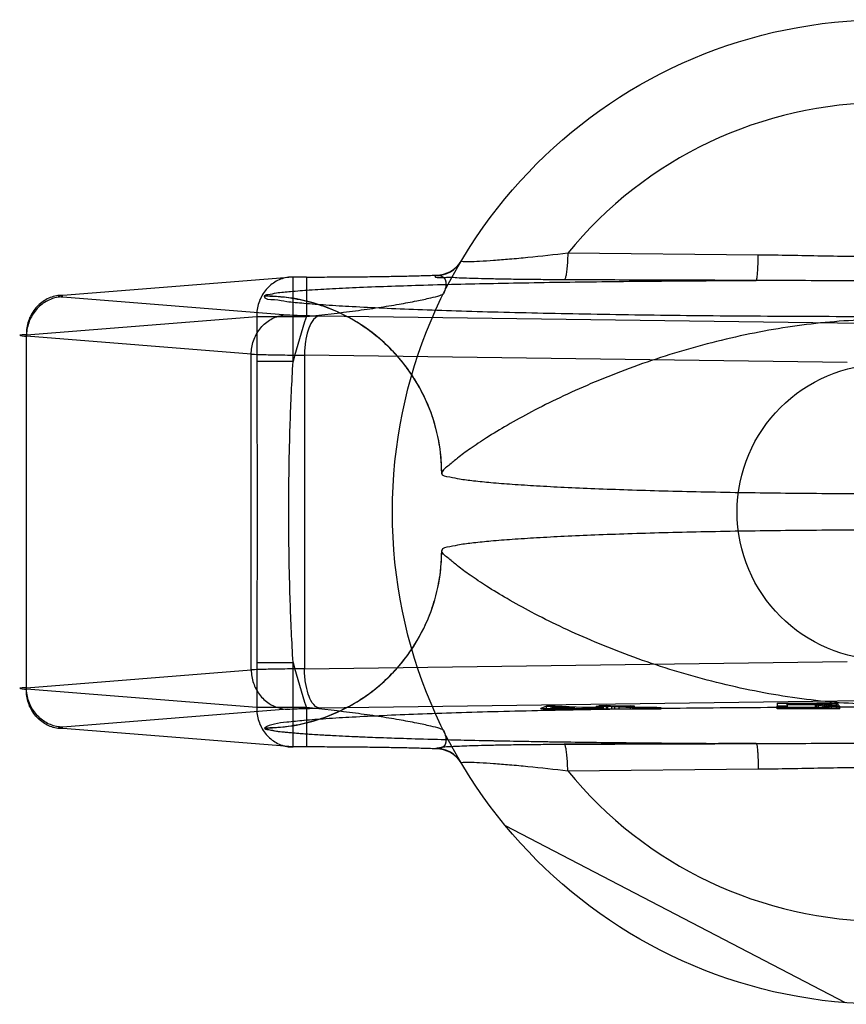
# Model space of a CAD drawing. Header units: millimetres. Extents: x 0 to 594, y 0 to 420.
# Tile 21 of 45: x 299.47 to 301.56, y 194.27 to 196.77. Entities that reach past the tile are written whole.
import ezdxf

# ---------------------------------------------------------------- set-up
doc = ezdxf.new("R2010")
doc.units = ezdxf.units.MM
doc.header["$LTSCALE"] = 32.67
doc.layers.get('0').update_dxf_attribs({"linetype": 'CONTINUOUS'})
doc.layers.add('001-M31079-X02', color=7, linetype='CONTINUOUS')

msp = doc.modelspace()

# ---------------------------------------------------------------- linework, layer by layer
at = {"color": 7, "linetype": 'Continuous'}
msp.add_circle((301.66238, 195.52177), 0.375, dxfattribs=at)
at = {"layer": '001-M31079-X02', "color": 9, "linetype": 'Continuous'}
for p, q in [((301.34109, 196.17416), (300.85744, 196.17889)), ((300.1602, 196.11836), (299.5755, 196.07178)), ((300.1602, 195.90379), (300.1602, 196.11841)), ((300.19411, 196.11836), (300.1602, 196.11836)), ((300.19411, 196.11841), (300.19411, 196.01841)), ((300.52233, 196.12195), (300.52293, 196.12302)), ((299.5755, 196.06799), (300.14614, 196.02252)), ((300.08748, 196.07007), (300.08738, 196.0695)), ((299.48311, 195.97183), (300.06781, 196.01841)), ((300.06781, 196.01841), (300.19411, 196.01841)), ((300.06781, 196.01841), (300.06781, 195.90379)), ((300.22732, 196.01985), (301.60498, 196.00101)), ((299.48311, 195.0717), (299.48311, 195.97183)), ((300.05375, 195.92258), (299.48311, 195.96804)), ((300.05375, 195.12095), (300.05375, 195.92258)), ((300.1602, 195.90379), (300.06781, 195.90379)), ((301.56671, 195.90107), (300.18905, 195.9199)), ((300.18905, 195.9199), (300.18905, 195.12363)), ((300.06781, 195.13974), (300.1602, 195.13974)), ((300.06781, 195.13974), (300.06781, 195.02512)), ((300.1602, 194.92512), (300.1602, 195.13974)), ((300.18905, 195.12363), (301.56671, 195.14247)), ((299.48311, 195.07549), (300.05375, 195.12095)), ((300.06781, 195.02512), (299.48311, 195.0717)), ((300.19411, 195.02512), (300.06781, 195.02512)), ((300.19411, 195.02512), (300.19411, 194.92512)), ((300.85744, 194.86464), (301.34109, 194.86938))]:
    msp.add_line(p, q, dxfattribs=at)
at = {"layer": '001-M31079-X02', "color": 6, "linetype": 'Continuous'}
for p, q in [((300.53745, 195.62032), (300.53738, 195.61975)), ((300.53738, 195.42379), (300.53745, 195.42322)), ((300.80349, 195.02177), (300.80349, 195.02898)), ((300.81395, 195.0235), (300.82476, 195.02755)), ((300.82476, 195.02755), (300.8753, 195.02466)), ((300.82476, 195.02755), (300.82476, 195.02177)), ((300.82514, 195.02177), (300.82514, 195.02918)), ((300.89695, 195.02177), (300.89695, 195.02508)), ((300.92998, 195.02177), (300.92998, 195.02814)), ((300.93303, 195.02177), (300.93303, 195.02576)), ((300.93757, 195.02177), (300.93757, 195.03008)), ((300.94062, 195.02177), (300.94062, 195.02753)), ((300.95562, 195.02177), (300.95562, 195.03025)), ((300.95885, 195.02177), (300.95885, 195.02869)), ((300.96949, 195.02177), (300.96949, 195.02808)), ((300.97689, 195.02177), (300.97689, 195.02903)), ((300.98753, 195.02177), (300.98753, 195.02842)), ((301.01659, 195.02177), (301.01659, 195.02979)), ((301.02268, 195.02177), (301.02268, 195.02504)), ((301.02722, 195.02177), (301.02722, 195.02918)), ((301.0354, 195.02177), (301.0354, 195.02549)), ((301.04699, 195.02177), (301.04699, 195.02525)), ((301.06314, 195.02525), (301.06314, 195.02177)), ((301.08384, 195.02177), (301.08384, 195.02539)), ((301.38938, 195.02177), (301.38938, 195.02847)), ((301.49355, 195.03584), (301.41438, 195.03584)), ((301.41438, 195.03216), (301.41438, 195.03584)), ((301.41438, 195.03321), (301.49355, 195.03321)), ((301.41438, 195.02847), (301.41438, 195.02177)), ((301.48522, 195.03216), (301.48522, 195.02177)), ((301.48938, 195.02177), (301.48938, 195.03663)), ((301.49355, 195.03584), (301.50605, 195.03567)), ((301.49355, 195.02177), (301.49355, 195.03584)), ((301.50605, 195.03339), (301.49355, 195.03321)), ((301.50605, 195.02177), (301.50605, 195.03576)), ((301.50605, 195.03567), (301.51438, 195.03532)), ((301.51438, 195.03374), (301.50605, 195.03339)), ((301.51022, 195.02177), (301.51022, 195.03655)), ((301.51438, 195.02177), (301.51438, 195.03549)), ((301.51438, 195.03532), (301.51855, 195.03479)), ((301.51855, 195.03426), (301.51438, 195.03374)), ((301.51855, 195.02177), (301.51855, 195.03479)), ((301.52688, 195.02177), (301.52688, 195.03602)), ((301.53938, 195.02177), (301.53938, 195.03532)), ((301.54355, 195.02177), (301.54355, 195.03409)), ((301.54772, 195.02177), (301.54772, 195.02847)), ((300.78869, 195.02177), (300.78869, 195.02301)), ((300.8753, 195.02466), (300.81395, 195.0235)), ((300.81395, 195.02177), (300.81395, 195.0235)), ((300.8753, 195.02177), (300.8753, 195.02466)), ((300.89125, 195.02185), (300.89125, 195.02375)), ((300.9129, 195.02183), (300.9129, 195.02417)), ((300.94899, 195.02177), (300.94899, 195.02485)), ((300.95014, 195.02177), (301.09448, 195.02177)), ((301.04054, 195.02177), (301.04054, 195.02481)), ((301.05668, 195.02177), (301.05668, 195.02447)), ((301.07016, 195.02177), (301.07016, 195.02453)), ((301.09448, 195.02177), (301.09448, 195.02466)), ((301.54772, 195.02177), (301.38938, 195.02177)), ((301.56238, 194.27577), (300.69908, 194.72518))]:
    msp.add_line(p, q, dxfattribs=at)
at = {"layer": '001-M31079-X02', "color": 7, "linetype": 'Continuous'}
for p, q in [((301.60498, 195.04252), (300.22732, 195.02369)), ((300.80349, 195.02877), (300.78869, 195.02301)), ((300.82514, 195.02918), (300.80349, 195.02877)), ((300.80349, 195.02898), (300.82514, 195.02898)), ((300.89695, 195.02508), (300.82514, 195.02918)), ((300.93303, 195.02576), (300.89695, 195.02508)), ((300.95885, 195.02869), (300.92998, 195.02814)), ((300.94062, 195.02753), (300.92998, 195.02814)), ((300.94899, 195.02485), (300.93303, 195.02576)), ((300.95562, 195.03025), (300.93757, 195.02991)), ((300.93757, 195.03008), (300.95562, 195.03008)), ((300.93757, 195.02991), (300.95885, 195.02869)), ((300.96949, 195.02808), (300.94062, 195.02753)), ((300.97689, 195.02903), (300.95562, 195.03025)), ((300.96949, 195.02808), (301.02268, 195.02504)), ((301.01659, 195.02979), (300.97689, 195.02903)), ((300.98753, 195.02842), (301.02722, 195.02918)), ((301.0354, 195.02569), (300.98753, 195.02842)), ((301.02722, 195.02918), (301.01659, 195.02979)), ((301.02268, 195.02504), (301.04054, 195.02457)), ((301.04699, 195.0253), (301.0354, 195.02569)), ((301.0354, 195.02549), (301.04699, 195.02549)), ((301.04699, 195.02525), (301.08384, 195.0253)), ((301.06314, 195.0252), (301.04699, 195.0253)), ((301.08384, 195.02539), (301.06314, 195.0252)), ((301.09448, 195.02479), (301.08384, 195.02539)), ((301.38938, 195.03672), (301.48938, 195.03672)), ((301.38938, 195.03672), (301.38938, 195.02847)), ((301.41438, 195.02847), (301.38938, 195.02847)), ((301.48522, 195.03216), (301.41438, 195.03216)), ((301.41438, 195.03216), (301.41438, 195.02847)), ((301.48522, 195.03216), (301.51855, 195.02847)), ((301.51022, 195.03655), (301.48938, 195.03672)), ((301.48938, 195.03663), (301.51022, 195.03663)), ((301.52688, 195.03602), (301.51022, 195.03655)), ((301.51022, 195.03251), (301.52688, 195.03286)), ((301.52688, 195.03268), (301.51022, 195.03268)), ((301.54772, 195.02847), (301.51022, 195.03251)), ((301.54772, 195.02847), (301.51855, 195.02847)), ((301.53938, 195.03532), (301.52688, 195.03602)), ((301.53938, 195.03356), (301.52688, 195.03286)), ((301.54355, 195.03479), (301.53938, 195.03532)), ((301.54355, 195.03409), (301.53938, 195.03356)), ((301.54355, 195.03479), (301.54355, 195.03409)), ((300.14614, 195.02101), (299.5755, 194.97555)), ((300.78869, 195.02301), (300.80465, 195.0221)), ((300.78869, 195.02301), (300.80465, 195.02189)), ((300.78869, 195.02185), (300.89125, 195.02185)), ((300.95014, 195.02177), (300.78869, 195.02177)), ((300.80465, 195.02189), (300.89125, 195.02375)), ((300.80465, 195.0221), (300.89125, 195.02375)), ((300.89125, 195.02375), (300.92599, 195.02177)), ((300.94899, 195.02485), (300.9129, 195.02417)), ((300.95014, 195.02204), (300.9129, 195.02417)), ((300.95014, 195.02187), (300.9129, 195.02417)), ((300.95014, 195.02187), (300.9129, 195.02183)), ((301.04054, 195.02481), (301.02268, 195.02481)), ((301.04054, 195.02457), (301.05668, 195.02447)), ((301.05668, 195.02447), (301.07016, 195.02453)), ((301.07016, 195.02453), (301.09448, 195.02479)), ((301.09448, 195.02466), (301.07016, 195.02466)), ((299.56414, 194.97378), (299.56455, 194.97404)), ((300.1602, 194.92518), (299.5755, 194.97176)), ((300.08738, 194.97403), (300.08748, 194.97346)), ((300.0874, 194.97403), (300.08748, 194.97346)), ((300.19411, 194.92518), (300.1602, 194.92518)), ((300.52289, 194.92051), (300.52229, 194.92159)), ((300.52245, 194.92159), (300.52293, 194.92051))]:
    msp.add_line(p, q, dxfattribs=at)
at = {"layer": '001-M31079-X02', "color": 9, "linetype": 'Continuous'}
msp.add_lwpolyline([(299.5755, 196.07178), (299.57269, 196.07154), (299.57028, 196.07129), (299.56825, 196.07104), (299.56662, 196.07079), (299.56538, 196.07053), (299.56455, 196.07027), (299.56413, 196.07001), (299.56414, 196.06975), (299.56455, 196.06949), (299.56538, 196.06923), (299.56662, 196.06897), (299.56826, 196.06872), (299.57028, 196.06847), (299.57269, 196.06823), (299.5755, 196.06799)], dxfattribs=at)
at = {"layer": '001-M31079-X02', "color": 7, "linetype": 'Continuous'}
for points in [[(299.56454, 194.97404), (299.56536, 194.9743), (299.56659, 194.97455), (299.56822, 194.97481), (299.57026, 194.97506), (299.57268, 194.97531), (299.5755, 194.97555)], [(299.56454, 194.97326), (299.56413, 194.97352), (299.56413, 194.97378)], [(299.5755, 194.97176), (299.57269, 194.972), (299.57028, 194.97224), (299.56825, 194.97249), (299.56662, 194.97275), (299.56538, 194.973), (299.56455, 194.97326)], [(299.57026, 194.97225), (299.56823, 194.9725), (299.56659, 194.97275)]]:
    msp.add_lwpolyline(points, dxfattribs=at)
at = {"layer": '001-M31079-X02', "color": 9, "linetype": 'Continuous'}
msp.add_circle((301.66238, 195.52177), 1.25, dxfattribs=at)
for centre, radius, start, end in [((301.66238, 195.52177), 1.03911, 39.22687, 140.77313), ((300.52235, 196.19688), 0.07493, 269.95065, 329.35965), ((300.52299, 196.19796), 0.07493, 269.95459, 329.30707), ((301.66238, 195.52177), 1.55, 161.31191, 165.73144), ((301.66238, 195.52177), 1.55, 194.26856, 198.68812), ((300.52235, 194.84666), 0.07493, 30.64106, 90.04935), ((300.52299, 194.84558), 0.07493, 30.69461, 90.04541), ((301.66238, 195.52177), 1.03911, 219.22687, 320.77313)]:
    msp.add_arc(centre, radius, start, end, dxfattribs=at)
for points, knots in [([(300.85744, 196.17889), (300.82372, 196.1748), (300.7745, 196.1693), (300.71169, 196.16346), (300.67044, 196.16015), (300.63765, 196.15815), (300.60873, 196.1567), (300.59878, 196.15733), (300.58599, 196.15727), (300.58683, 196.15869)], [0, 0, 0, 0, 0.3748234, 0.5456234, 0.6982171, 0.8263118, 0.9229602, 0.9818114, 1, 1, 1, 1]), ([(300.85744, 196.17889), (300.85731, 196.17056), (300.85679, 196.15639), (300.8553, 196.13787), (300.85345, 196.12434), (300.85154, 196.11634), (300.8496, 196.11169), (300.84835, 196.11135)], [0, 0, 0, 0, 0.3631382, 0.615376, 0.815421, 0.9435674, 1, 1, 1, 1]), ([(301.33591, 196.10972), (301.3369, 196.11019), (301.33745, 196.11481), (301.33893, 196.12213), (301.33975, 196.13506), (301.34071, 196.15267), (301.341, 196.16618), (301.34109, 196.17416)], [0, 0, 0, 0, 0.0504314, 0.1773365, 0.3776406, 0.6313711, 1, 1, 1, 1]), ([(301.98367, 196.17416), (301.93004, 196.17369), (301.82296, 196.17129), (301.66238, 196.16918), (301.50181, 196.17129), (301.39473, 196.17369), (301.34109, 196.17416)], [0, 0, 0, 0, 0.2504022, 0.4999999, 0.7495974, 1, 1, 1, 1]), ([(300.1602, 196.11836), (300.14946, 196.1185), (300.12749, 196.1146), (300.10376, 196.0998), (300.0886, 196.08337), (300.07935, 196.06895), (300.0726, 196.05297), (300.06856, 196.03595), (300.06774, 196.02426), (300.06781, 196.01841)], [0, 0, 0, 0, 0.2129526, 0.4306099, 0.5416796, 0.6545161, 0.7687361, 0.8840737, 1, 1, 1, 1]), ([(300.08748, 196.07007), (300.08847, 196.07305), (300.10193, 196.07476), (300.1217, 196.07922), (300.15825, 196.08224), (300.20489, 196.08599), (300.26332, 196.08929), (300.35977, 196.09382), (300.50004, 196.09853), (300.68688, 196.10297), (300.89298, 196.1063), (301.11142, 196.10857), (301.26039, 196.10942), (301.33591, 196.10972)], [0, 0, 0, 0, 0.0075379, 0.0257255, 0.054251, 0.0923803, 0.1392977, 0.194158, 0.3242714, 0.475879, 0.6425959, 0.8188003, 1, 1, 1, 1]), ([(300.19411, 196.11836), (300.21153, 196.11836), (300.24629, 196.11843), (300.298, 196.11873), (300.34854, 196.11922), (300.397, 196.11991), (300.44247, 196.12076), (300.48412, 196.12178), (300.5105, 196.12259), (300.52293, 196.12302)], [0, 0, 0, 0, 0.1589614, 0.3171023, 0.4717162, 0.6200009, 0.7591642, 0.8865903, 1, 1, 1, 1]), ([(300.84835, 196.11135), (300.83067, 196.11143), (300.79682, 196.11162), (300.74841, 196.11209), (300.7047, 196.1127), (300.66588, 196.11345), (300.63157, 196.11422), (300.6028, 196.11531), (300.57638, 196.11579), (300.55637, 196.11898), (300.51498, 196.11343), (300.52245, 196.12195)], [0, 0, 0, 0, 0.1625286, 0.3112249, 0.4451622, 0.564293, 0.6687796, 0.7588166, 0.8344853, 0.8958917, 1, 1, 1, 1]), ([(300.52293, 196.12302), (300.5298, 196.12382), (300.54796, 196.11947), (300.54948, 196.09405), (300.54453, 196.08117), (300.54194, 196.07595)], [0, 0, 0, 0, 0.3282035, 0.7233061, 1, 1, 1, 1]), ([(301.33591, 196.10972), (301.28479, 196.10984), (301.17949, 196.11013), (301.01697, 196.11069), (300.90558, 196.11112), (300.84835, 196.11135)], [0, 0, 0, 0, 0.3145566, 0.6478898, 1, 1, 1, 1]), ([(301.98886, 196.10972), (301.91458, 196.10972), (301.77121, 196.10814), (301.55356, 196.10814), (301.41018, 196.10972), (301.33591, 196.10972)], [0, 0, 0, 0, 0.3412567, 0.6587482, 1, 1, 1, 1]), ([(300.19411, 196.01841), (300.23577, 196.02249), (300.29677, 196.02941), (300.37509, 196.04052), (300.42688, 196.04892), (300.47127, 196.05705), (300.50555, 196.06454), (300.52778, 196.06976), (300.53797, 196.07366), (300.54147, 196.07499), (300.54194, 196.07595)], [0, 0, 0, 0, 0.3554813, 0.5211312, 0.6715647, 0.8011827, 0.9034433, 0.9716033, 0.9909354, 1, 1, 1, 1]), ([(299.5755, 196.07178), (299.56471, 196.07192), (299.54272, 196.06799), (299.51899, 196.05317), (299.50387, 196.03675), (299.49463, 196.02233), (299.48789, 196.00637), (299.48385, 195.98936), (299.48304, 195.97768), (299.48311, 195.97183)], [0, 0, 0, 0, 0.2138789, 0.4309555, 0.5420625, 0.6547237, 0.7688159, 0.8840481, 1, 1, 1, 1]), ([(299.5755, 196.06799), (299.56483, 196.06784), (299.54314, 196.0634), (299.51978, 196.04844), (299.50472, 196.0321), (299.49543, 196.01783), (299.48854, 196.00208), (299.48423, 195.98533), (299.48318, 195.97381), (299.48311, 195.96804)], [0, 0, 0, 0, 0.2132017, 0.4310588, 0.5426577, 0.655674, 0.769844, 0.8847771, 1, 1, 1, 1]), ([(303.23738, 196.0695), (303.23755, 196.06051), (303.20628, 196.0613), (303.17834, 196.05425), (303.13231, 196.05099), (303.0778, 196.04643), (303.01064, 196.04254), (302.93307, 196.03866), (302.84513, 196.03508), (302.74772, 196.03174), (302.64156, 196.0287), (302.52753, 196.02599), (302.40654, 196.02361), (302.27957, 196.02161), (302.14764, 196.01998), (302.01181, 196.01875), (301.87317, 196.01792), (301.73283, 196.01751), (301.59193, 196.01751), (301.4516, 196.01792), (301.31296, 196.01875), (301.17713, 196.01998), (301.04519, 196.02161), (300.91822, 196.02361), (300.79724, 196.02599), (300.68321, 196.0287), (300.57705, 196.03174), (300.47964, 196.03508), (300.3917, 196.03866), (300.31413, 196.04254), (300.24697, 196.04643), (300.19245, 196.05099), (300.14643, 196.05426), (300.11849, 196.06129), (300.08723, 196.06052), (300.0874, 196.0695)], [0, 0, 0, 0, 0.0085466, 0.0186212, 0.0325389, 0.0502012, 0.071472, 0.096183, 0.124137, 0.1551098, 0.1888528, 0.2250947, 0.2635444, 0.3038927, 0.3458156, 0.3889763, 0.4330282, 0.4776177, 0.5223869, 0.5669764, 0.6110283, 0.6541889, 0.6961118, 0.7364601, 0.7749097, 0.8111516, 0.8448945, 0.8758673, 0.9038212, 0.9285321, 0.9498028, 0.967465, 0.9813826, 0.9914571, 1, 1, 1, 1]), ([(300.53751, 195.61975), (300.53751, 195.63768), (300.53535, 195.67378), (300.52569, 195.72679), (300.50994, 195.7777), (300.48856, 195.82599), (300.46168, 195.87149), (300.42925, 195.91399), (300.39173, 195.95262), (300.34923, 195.98699), (300.30246, 196.01617), (300.25197, 196.03962), (300.19851, 196.05682), (300.14329, 196.06721), (300.1058, 196.06951), (300.08738, 196.0695)], [0, 0, 0, 0, 0.0761578, 0.1531582, 0.2283334, 0.3019411, 0.3769492, 0.4522886, 0.5284305, 0.605124, 0.6838997, 0.7619573, 0.8409367, 0.9218039, 1, 1, 1, 1]), ([(300.53745, 195.62032), (300.53744, 195.64786), (300.53218, 195.70469), (300.50783, 195.78879), (300.46576, 195.86951), (300.40707, 195.94134), (300.33504, 195.99953), (300.25453, 196.04102), (300.17103, 196.06492), (300.11473, 196.07006), (300.08748, 196.07007)], [0, 0, 0, 0, 0.1171402, 0.2411351, 0.3700909, 0.5015663, 0.6328167, 0.7611235, 0.8841166, 1, 1, 1, 1]), ([(300.05375, 195.92258), (300.05382, 195.92834), (300.05488, 195.93987), (300.05918, 195.95662), (300.06608, 195.97236), (300.07537, 195.98663), (300.09043, 196.00297), (300.11378, 196.01794), (300.13548, 196.02238), (300.14614, 196.02252)], [0, 0, 0, 0, 0.1152224, 0.2301549, 0.3443245, 0.4573402, 0.5689386, 0.7867945, 1, 1, 1, 1]), ([(300.14614, 196.02252), (300.15429, 196.02188), (300.16804, 196.02126), (300.18816, 196.0206), (300.20706, 196.02016), (300.22038, 196.01994), (300.22732, 196.01985)], [0, 0, 0, 0, 0.3019747, 0.5081175, 0.7434786, 1, 1, 1, 1]), ([(300.22732, 196.01985), (300.21945, 196.01922), (300.20656, 196.0054), (300.19721, 195.98165), (300.19195, 195.95803), (300.18962, 195.93682), (300.18912, 195.92558), (300.18905, 195.9199)], [0, 0, 0, 0, 0.2108282, 0.4290993, 0.7000487, 0.8481949, 1, 1, 1, 1]), ([(302.78732, 195.62032), (302.78526, 195.62902), (302.76771, 195.64045), (302.74505, 195.6612), (302.71235, 195.6843), (302.6707, 195.7123), (302.61857, 195.74383), (302.55675, 195.77799), (302.48581, 195.81346), (302.40693, 195.84892), (302.32151, 195.88307), (302.23113, 195.91472), (302.13737, 195.9429), (302.04174, 195.96682), (301.94555, 195.98594), (301.84988, 195.99988), (301.75556, 196.00838), (301.66238, 196.01134), (301.5692, 196.00838), (301.47489, 195.99988), (301.37922, 195.98594), (301.28303, 195.96682), (301.1874, 195.9429), (301.09364, 195.91472), (301.00326, 195.88307), (300.91784, 195.84892), (300.83896, 195.81346), (300.76802, 195.77799), (300.7062, 195.74383), (300.65407, 195.7123), (300.61242, 195.6843), (300.57972, 195.66119), (300.55706, 195.64045), (300.53951, 195.62902), (300.53745, 195.62032)], [0, 0, 0, 0, 0.0110622, 0.0229147, 0.0392195, 0.0600017, 0.0851829, 0.1144612, 0.1473511, 0.1832312, 0.2213871, 0.2610829, 0.3016261, 0.3424136, 0.3829472, 0.4228646, 0.461915, 0.5000003, 0.5380856, 0.5771361, 0.6170535, 0.6575871, 0.6983746, 0.7389177, 0.7786135, 0.8167694, 0.8526494, 0.8855393, 0.9148176, 0.9399987, 0.9607808, 0.9770855, 0.988938, 1, 1, 1, 1]), ([(299.48311, 195.97183), (299.47747, 195.97156), (299.45498, 195.97121), (299.47742, 195.96831), (299.48311, 195.96804)], [0, 0, 0, 0, 0.497887, 1, 1, 1, 1]), ([(300.05375, 195.92258), (300.06463, 195.92206), (300.0827, 195.92152), (300.10897, 195.92093), (300.13342, 195.92052), (300.16045, 195.92016), (300.17928, 195.91998), (300.18905, 195.9199)], [0, 0, 0, 0, 0.2413831, 0.4007823, 0.5824661, 0.7833826, 1, 1, 1, 1]), ([(300.06781, 195.90379), (300.06781, 195.84), (300.06856, 195.71266), (300.06931, 195.52177), (300.06856, 195.33087), (300.06781, 195.20353), (300.06781, 195.13974)], [0, 0, 0, 0, 0.2504658, 0.5, 0.7495342, 1, 1, 1, 1]), ([(300.1602, 195.13974), (300.15699, 195.19181), (300.15235, 195.29433), (300.14905, 195.44652), (300.14905, 195.59701), (300.15235, 195.7492), (300.15699, 195.85172), (300.1602, 195.90379)], [0, 0, 0, 0, 0.2047359, 0.4026397, 0.5973531, 0.7952519, 1, 1, 1, 1]), ([(300.08738, 194.97403), (300.10535, 194.97403), (300.14153, 194.97619), (300.1946, 194.98585), (300.24553, 195.00158), (300.29382, 195.02293), (300.33933, 195.04979), (300.38183, 195.08217), (300.42049, 195.11964), (300.45488, 195.16211), (300.48408, 195.20883), (300.50755, 195.25925), (300.52478, 195.31267), (300.53521, 195.36789), (300.53751, 195.40536), (300.53751, 195.42379)], [0, 0, 0, 0, 0.0763005, 0.1535031, 0.2285621, 0.3021505, 0.3772795, 0.4524532, 0.5285553, 0.6053853, 0.6839749, 0.7619524, 0.8410256, 0.9217479, 1, 1, 1, 1]), ([(300.08748, 194.97346), (300.11473, 194.97347), (300.17103, 194.97862), (300.25453, 195.00252), (300.33504, 195.044), (300.40707, 195.10219), (300.46576, 195.17403), (300.50783, 195.25474), (300.53218, 195.33884), (300.53744, 195.39567), (300.53745, 195.42322)], [0, 0, 0, 0, 0.1158834, 0.2388765, 0.3671833, 0.4984337, 0.6299091, 0.7588648, 0.8828598, 1, 1, 1, 1]), ([(302.78732, 195.42322), (302.78526, 195.41451), (302.7677, 195.40308), (302.74505, 195.38234), (302.71234, 195.35923), (302.6707, 195.33123), (302.61857, 195.2997), (302.55676, 195.26554), (302.48582, 195.23009), (302.40695, 195.19462), (302.32154, 195.16048), (302.23116, 195.12882), (302.13741, 195.10064), (302.04178, 195.07672), (301.94559, 195.0576), (301.84992, 195.04366), (301.75558, 195.03515), (301.66238, 195.0322), (301.56918, 195.03515), (301.47485, 195.04366), (301.37918, 195.0576), (301.28299, 195.07672), (301.18736, 195.10064), (301.09361, 195.12882), (301.00323, 195.16048), (300.91782, 195.19462), (300.83895, 195.23009), (300.76801, 195.26554), (300.7062, 195.2997), (300.65407, 195.33123), (300.61243, 195.35923), (300.57972, 195.38234), (300.55707, 195.40308), (300.53951, 195.41451), (300.53745, 195.42322)], [0, 0, 0, 0, 0.0110645, 0.0229175, 0.0392222, 0.0600029, 0.0851819, 0.1144576, 0.1473442, 0.1832216, 0.2213748, 0.2610687, 0.3016099, 0.3423963, 0.3829297, 0.4228494, 0.4619052, 0.5000001, 0.5380949, 0.5771508, 0.6170704, 0.6576038, 0.6983902, 0.7389314, 0.7786253, 0.8167785, 0.8526559, 0.8855425, 0.9148182, 0.9399972, 0.9607779, 0.9770825, 0.9889355, 1, 1, 1, 1]), ([(300.18905, 195.12363), (300.17928, 195.12355), (300.16043, 195.12337), (300.13339, 195.12302), (300.10894, 195.1226), (300.08269, 195.12201), (300.06462, 195.12147), (300.05375, 195.12095)], [0, 0, 0, 0, 0.2167159, 0.4177823, 0.5994481, 0.7587481, 1, 1, 1, 1]), ([(300.05375, 195.12095), (300.05382, 195.11523), (300.05487, 195.1038), (300.06041, 195.08202), (300.07358, 195.05702), (300.10185, 195.03011), (300.12976, 195.02123), (300.14614, 195.02101)], [0, 0, 0, 0, 0.1149008, 0.2291033, 0.4495082, 0.6713276, 1, 1, 1, 1]), ([(300.22732, 195.02369), (300.21964, 195.0243), (300.20694, 195.03758), (300.19748, 195.06099), (300.19208, 195.08464), (300.18965, 195.10625), (300.18912, 195.11782), (300.18905, 195.12363)], [0, 0, 0, 0, 0.2059058, 0.4185738, 0.6910493, 0.8446768, 1, 1, 1, 1]), ([(299.48311, 195.07549), (299.47747, 195.07522), (299.45498, 195.07487), (299.47742, 195.07198), (299.48311, 195.0717)], [0, 0, 0, 0, 0.4978872, 1, 1, 1, 1]), ([(299.5755, 194.97555), (299.56492, 194.97569), (299.54364, 194.98002), (299.51576, 194.99752), (299.49831, 195.01954), (299.48883, 195.04053), (299.48429, 195.0577), (299.48318, 195.06959), (299.48311, 195.07549)], [0, 0, 0, 0, 0.2116619, 0.4228407, 0.6464939, 0.7623283, 0.8818958, 1, 1, 1, 1]), ([(299.5755, 194.97176), (299.56471, 194.97161), (299.54272, 194.97554), (299.51899, 194.99037), (299.50387, 195.00678), (299.49463, 195.0212), (299.48789, 195.03716), (299.48385, 195.05417), (299.48304, 195.06586), (299.48311, 195.0717)], [0, 0, 0, 0, 0.2138725, 0.4309498, 0.5420575, 0.6547197, 0.7688131, 0.8840467, 1, 1, 1, 1]), ([(300.06781, 195.02512), (300.06774, 195.01929), (300.06855, 195.0076), (300.07259, 194.99057), (300.07934, 194.97459), (300.08859, 194.96018), (300.10371, 194.94378), (300.12743, 194.92896), (300.14942, 194.92503), (300.1602, 194.92518)], [0, 0, 0, 0, 0.1157672, 0.2312301, 0.345566, 0.4581199, 0.5691096, 0.7862116, 1, 1, 1, 1]), ([(300.54194, 194.96759), (300.54147, 194.96854), (300.53797, 194.96988), (300.52778, 194.97378), (300.50555, 194.97899), (300.47127, 194.98648), (300.42688, 194.99462), (300.37509, 195.00302), (300.29677, 195.01412), (300.23577, 195.02105), (300.19411, 195.02512)], [0, 0, 0, 0, 0.0090647, 0.0283969, 0.0965567, 0.1988164, 0.3284333, 0.4788663, 0.6445164, 1, 1, 1, 1]), ([(300.54194, 194.96759), (300.54453, 194.96236), (300.54948, 194.94948), (300.54796, 194.92406), (300.52979, 194.91971), (300.52293, 194.92051)], [0, 0, 0, 0, 0.2767394, 0.6718406, 1, 1, 1, 1]), ([(300.85744, 194.86464), (300.85731, 194.87298), (300.85679, 194.88714), (300.8553, 194.90567), (300.85345, 194.91919), (300.85154, 194.92719), (300.8496, 194.93185), (300.84835, 194.93218)], [0, 0, 0, 0, 0.3631402, 0.6153795, 0.8154247, 0.9435695, 1, 1, 1, 1]), ([(301.33591, 194.93381), (301.4103, 194.9338), (301.55356, 194.9354), (301.77122, 194.9354), (301.91447, 194.9338), (301.98886, 194.93381)], [0, 0, 0, 0, 0.3417954, 0.658236, 1, 1, 1, 1]), ([(301.33591, 194.93381), (301.33689, 194.93335), (301.33745, 194.92878), (301.33892, 194.92149), (301.33975, 194.9086), (301.34071, 194.89096), (301.341, 194.8774), (301.34109, 194.86938)], [0, 0, 0, 0, 0.0498987, 0.1757714, 0.3753366, 0.6293097, 1, 1, 1, 1]), ([(300.58683, 194.88485), (300.58599, 194.88627), (300.59878, 194.88621), (300.60873, 194.88683), (300.63765, 194.88539), (300.67044, 194.88338), (300.71169, 194.88008), (300.7745, 194.87424), (300.82372, 194.86873), (300.85744, 194.86464)], [0, 0, 0, 0, 0.0181886, 0.0770399, 0.1736884, 0.3017834, 0.4543776, 0.6251776, 1, 1, 1, 1]), ([(301.34109, 194.86938), (301.39473, 194.86985), (301.50181, 194.87224), (301.66238, 194.87435), (301.82296, 194.87224), (301.93004, 194.86985), (301.98367, 194.86938)], [0, 0, 0, 0, 0.2504022, 0.4999999, 0.7495974, 1, 1, 1, 1])]:
    msp.add_open_spline(points, degree=3, knots=knots, dxfattribs=at)
at = {"layer": '001-M31079-X02', "color": 6, "linetype": 'Continuous'}
for points, knots in [([(302.78738, 195.61975), (302.78738, 195.61221), (302.76309, 195.61005), (302.73982, 195.60404), (302.70315, 195.59999), (302.65938, 195.59544), (302.60573, 195.59131), (302.54384, 195.58732), (302.47389, 195.58364), (302.39662, 195.58026), (302.31271, 195.57724), (302.22292, 195.57459), (302.12807, 195.57235), (302.02901, 195.57053), (301.92665, 195.56914), (301.8219, 195.56822), (301.71572, 195.56775), (301.60905, 195.56775), (301.50286, 195.56822), (301.39811, 195.56914), (301.29575, 195.57053), (301.19669, 195.57235), (301.10184, 195.57459), (301.01206, 195.57724), (300.92815, 195.58026), (300.85088, 195.58364), (300.78092, 195.58732), (300.71904, 195.59131), (300.66539, 195.59544), (300.62162, 195.59999), (300.58495, 195.60404), (300.56168, 195.61005), (300.53738, 195.61221), (300.53738, 195.61975)], [0, 0, 0, 0, 0.0100149, 0.0214086, 0.0370723, 0.0568904, 0.0806949, 0.1082761, 0.1393873, 0.1737487, 0.2110505, 0.250956, 0.2931051, 0.3371177, 0.3825971, 0.4291334, 0.4763076, 0.5236952, 0.5708694, 0.6174056, 0.6628848, 0.7068973, 0.7490462, 0.7889515, 0.826253, 0.8606142, 0.8917252, 0.9193062, 0.9431104, 0.9629283, 0.9785918, 0.9899853, 1, 1, 1, 1]), ([(302.78738, 195.42379), (302.78738, 195.43133), (302.76309, 195.43348), (302.73982, 195.4395), (302.70315, 195.44354), (302.65938, 195.44809), (302.60573, 195.45223), (302.54384, 195.45621), (302.47388, 195.4599), (302.39662, 195.46327), (302.3127, 195.46629), (302.22292, 195.46894), (302.12807, 195.47119), (302.02901, 195.47301), (301.92665, 195.47439), (301.8219, 195.47532), (301.71572, 195.47578), (301.60905, 195.47578), (301.50286, 195.47532), (301.39812, 195.47439), (301.29575, 195.47301), (301.1967, 195.47119), (301.10185, 195.46894), (301.01206, 195.46629), (300.92815, 195.46327), (300.85088, 195.4599), (300.78093, 195.45621), (300.71904, 195.45223), (300.66539, 195.44809), (300.62162, 195.44354), (300.58495, 195.4395), (300.56168, 195.43348), (300.53738, 195.43133), (300.53738, 195.42379)], [0, 0, 0, 0, 0.010015, 0.021409, 0.0370729, 0.0568912, 0.080696, 0.1082773, 0.1393887, 0.1737501, 0.2110518, 0.2509571, 0.293106, 0.3371183, 0.3825973, 0.4291332, 0.476307, 0.5236941, 0.5708679, 0.6174038, 0.6628827, 0.7068949, 0.7490438, 0.7889491, 0.8262507, 0.8606121, 0.8917233, 0.9193046, 0.9431093, 0.9629275, 0.9785913, 0.9899852, 1, 1, 1, 1])]:
    msp.add_open_spline(points, degree=3, knots=knots, dxfattribs=at)
at = {"layer": '001-M31079-X02', "color": 7, "linetype": 'Continuous'}
for points, knots in [([(303.23738, 194.97403), (303.22931, 194.9785), (303.21076, 194.9847), (303.17652, 194.98828), (303.13304, 194.99294), (303.07755, 194.99696), (303.01075, 195.00104), (302.93307, 195.00485), (302.84518, 195.00846), (302.74776, 195.01179), (302.64162, 195.01483), (302.5276, 195.01755), (302.40662, 195.01992), (302.27965, 195.02193), (302.14772, 195.02355), (302.0119, 195.02478), (301.87326, 195.02561), (301.73292, 195.02603), (301.59202, 195.02603), (301.45169, 195.02561), (301.31304, 195.02478), (301.17721, 195.02355), (301.04527, 195.02193), (300.91829, 195.01992), (300.7973, 195.01755), (300.68326, 195.01483), (300.5771, 195.01179), (300.47967, 195.00846), (300.39176, 195.00486), (300.31407, 195.00104), (300.24725, 194.99696), (300.19176, 194.99294), (300.14827, 194.98828), (300.11401, 194.9847), (300.09547, 194.9785), (300.08738, 194.97403)], [0, 0, 0, 0, 0.0085468, 0.0186204, 0.0325364, 0.0501965, 0.0714648, 0.0961733, 0.124124, 0.1550937, 0.1888339, 0.2250731, 0.2635199, 0.3038661, 0.3457876, 0.3889467, 0.4329977, 0.4775869, 0.5223562, 0.5669463, 0.610999, 0.6541607, 0.6960853, 0.7364354, 0.7748866, 0.8111305, 0.8448756, 0.8758503, 0.9038058, 0.9285189, 0.9497915, 0.9674554, 0.9813747, 0.9914508, 1, 1, 1, 1]), ([(303.23738, 194.97403), (303.22931, 194.9785), (303.21076, 194.9847), (303.17652, 194.98828), (303.13303, 194.99294), (303.07754, 194.99696), (303.01073, 195.00104), (302.93304, 195.00486), (302.84514, 195.00846), (302.74772, 195.01179), (302.64156, 195.01483), (302.52753, 195.01755), (302.40654, 195.01992), (302.27957, 195.02193), (302.14764, 195.02355), (302.01181, 195.02478), (301.87317, 195.02561), (301.73283, 195.02603), (301.59193, 195.02603), (301.4516, 195.02561), (301.31296, 195.02478), (301.17713, 195.02355), (301.04519, 195.02193), (300.91822, 195.01992), (300.79724, 195.01755), (300.68321, 195.01483), (300.57705, 195.01179), (300.47963, 195.00846), (300.39172, 195.00486), (300.31404, 195.00104), (300.24723, 194.99696), (300.19174, 194.99294), (300.14825, 194.98828), (300.11401, 194.9847), (300.09547, 194.9785), (300.0874, 194.97403)], [0, 0, 0, 0, 0.0085466, 0.0186212, 0.0325389, 0.0502012, 0.071472, 0.096183, 0.124137, 0.1551099, 0.1888529, 0.2250948, 0.2635445, 0.3038928, 0.3458157, 0.3889764, 0.4330284, 0.4776179, 0.5223871, 0.5669766, 0.6110285, 0.6541892, 0.6961121, 0.7364604, 0.77491, 0.8111519, 0.8448948, 0.8758676, 0.9038215, 0.9285325, 0.9498032, 0.9674654, 0.981383, 0.9914575, 1, 1, 1, 1]), ([(300.14614, 195.02101), (300.15429, 195.02166), (300.16804, 195.02227), (300.18816, 195.02293), (300.20706, 195.02337), (300.22038, 195.02359), (300.22732, 195.02369)], [0, 0, 0, 0, 0.3019747, 0.5081175, 0.7434786, 1, 1, 1, 1]), ([(300.08748, 194.97346), (300.08847, 194.97048), (300.10193, 194.96878), (300.1217, 194.96432), (300.15825, 194.96129), (300.20489, 194.95754), (300.26332, 194.95425), (300.35977, 194.94971), (300.50004, 194.94501), (300.68688, 194.94057), (300.89298, 194.93723), (301.11142, 194.93496), (301.26039, 194.93411), (301.33591, 194.93381)], [0, 0, 0, 0, 0.0075379, 0.0257255, 0.0542511, 0.0923803, 0.1392977, 0.194158, 0.3242714, 0.475879, 0.6425959, 0.8188003, 1, 1, 1, 1]), ([(300.08748, 194.97346), (300.09435, 194.97034), (300.10964, 194.96603), (300.13732, 194.96329), (300.1725, 194.95989), (300.21762, 194.95686), (300.27244, 194.95377), (300.33682, 194.95084), (300.41058, 194.94803), (300.49345, 194.94541), (300.58518, 194.94298), (300.6856, 194.94078), (300.7948, 194.93881), (300.91319, 194.93711), (301.04202, 194.93568), (301.18403, 194.93453), (301.28336, 194.93403), (301.33591, 194.93381)], [0, 0, 0, 0, 0.0177821, 0.038169, 0.0664773, 0.1026945, 0.1466261, 0.1982397, 0.2573402, 0.3237454, 0.3971733, 0.4775169, 0.5647702, 0.6592347, 0.7616477, 0.8738975, 1, 1, 1, 1]), ([(300.52293, 194.92051), (300.5105, 194.92095), (300.48411, 194.92176), (300.44246, 194.92277), (300.39699, 194.92363), (300.34854, 194.92431), (300.298, 194.92481), (300.24629, 194.92511), (300.21153, 194.92518), (300.19411, 194.92518)], [0, 0, 0, 0, 0.1134332, 0.2408669, 0.380025, 0.5283066, 0.6829156, 0.8410498, 1, 1, 1, 1]), ([(300.52229, 194.92159), (300.52844, 194.92322), (300.54632, 194.92638), (300.5728, 194.92702), (300.6026, 194.9284), (300.63195, 194.92926), (300.66597, 194.93011), (300.70472, 194.93083), (300.74826, 194.93144), (300.79666, 194.93191), (300.83057, 194.93211), (300.84835, 194.93218)], [0, 0, 0, 0, 0.058089, 0.1668879, 0.2425102, 0.3323633, 0.4365624, 0.5552329, 0.6884787, 0.8366058, 1, 1, 1, 1]), ([(300.84835, 194.93218), (300.90561, 194.93241), (301.01703, 194.93285), (301.17955, 194.9334), (301.28481, 194.93369), (301.33591, 194.93381)], [0, 0, 0, 0, 0.3522962, 0.6855834, 1, 1, 1, 1]), ([(301.33591, 194.93381), (301.28479, 194.93369), (301.17949, 194.9334), (301.01697, 194.93285), (300.90558, 194.93242), (300.84835, 194.93218)], [0, 0, 0, 0, 0.3145566, 0.6478896, 1, 1, 1, 1])]:
    msp.add_open_spline(points, degree=3, knots=knots, dxfattribs=at)

doc.saveas('drawing.dxf')
